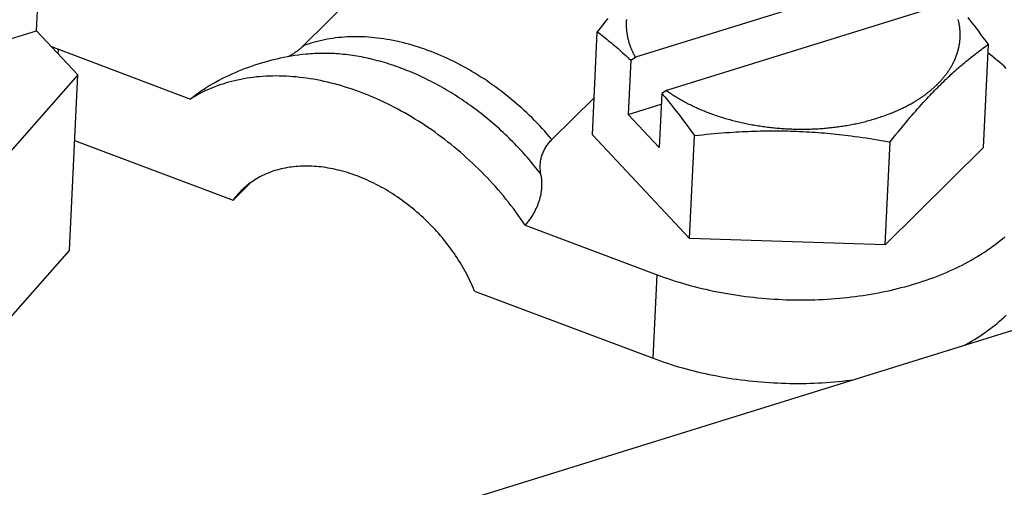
# Model space of a CAD drawing. Extents: x 0 to 594, y 0 to 420.
# Tile 118 of 157: x 514.4 to 520.08, y 113.06 to 115.76. Entities that reach past the tile are written whole.
import ezdxf

# ---------------------------------------------------------------- set-up
doc = ezdxf.new("R2010")
doc.units = 0
doc.header["$LTSCALE"] = 32.67
doc.layers.get('0').update_dxf_attribs({"linetype": 'CONTINUOUS'})

msp = doc.modelspace()

# ---------------------------------------------------------------- linework, layer by layer
at = {"color": 7, "linetype": 'CONTINUOUS'}
for p, q in [((514.4943, 115.694), (514.8379, 122.9246)), ((516.7348, 116.302), (516.0338, 115.6058)), ((519.5934, 116.0504), (517.9507, 115.5403)), ((519.7723, 115.8592), (518.1296, 115.3491)), ((517.7923, 115.7648), (517.7788, 115.7482)), ((519.8817, 115.7561), (519.8707, 115.77)), ((519.8926, 115.742), (519.8817, 115.7561)), ((498.8909, 110.8487), (514.4943, 115.694)), ((514.7327, 115.4394), (514.4943, 115.694)), ((516.2457, 112.7591), (525.7811, 115.7202)), ((517.747, 115.7086), (517.7307, 115.6881)), ((517.763, 115.7286), (517.747, 115.7086)), ((517.7788, 115.7482), (517.763, 115.7286)), ((519.9057, 115.725), (519.8926, 115.742)), ((519.9189, 115.7078), (519.9057, 115.725)), ((519.932, 115.6903), (519.9189, 115.7078)), ((517.7025, 115.0936), (517.7307, 115.6881)), ((517.7307, 115.6881), (517.74, 115.681)), ((517.74, 115.681), (517.7492, 115.6739)), ((517.7492, 115.6739), (517.7583, 115.6668)), ((517.7583, 115.6668), (517.7674, 115.6596)), ((517.7674, 115.6596), (517.7765, 115.6523)), ((517.7765, 115.6523), (517.7855, 115.645)), ((517.7855, 115.645), (517.7945, 115.6377)), ((517.7945, 115.6377), (517.8035, 115.6303)), ((519.9453, 115.6727), (519.932, 115.6903)), ((519.9586, 115.6547), (519.9453, 115.6727)), ((519.9742, 115.6334), (519.9586, 115.6547)), ((514.6196, 115.5602), (514.6208, 115.5864)), ((514.6208, 115.5864), (515.3828, 115.2994)), ((517.8035, 115.6303), (517.8125, 115.6229)), ((517.8125, 115.6229), (517.8214, 115.6154)), ((517.8214, 115.6154), (517.8303, 115.6078)), ((517.8415, 115.5982), (517.8504, 115.5905)), ((517.8504, 115.5905), (517.8593, 115.5826)), ((517.8593, 115.5826), (517.8682, 115.5747)), ((519.9386, 115.579), (519.9474, 115.5856)), ((519.9474, 115.5856), (519.9563, 115.5921)), ((519.9563, 115.5921), (519.9652, 115.5987)), ((519.9594, 115.0204), (519.9877, 115.6149)), ((519.9652, 115.5987), (519.9741, 115.6052)), ((519.9741, 115.6052), (519.9831, 115.6116)), ((519.9877, 115.6149), (519.9742, 115.6334)), ((519.9831, 115.6116), (519.9877, 115.6149)), ((517.8682, 115.5747), (517.8771, 115.5667)), ((517.8771, 115.5667), (517.886, 115.5587)), ((517.886, 115.5587), (517.8949, 115.5505)), ((517.8949, 115.5505), (517.9038, 115.5422)), ((517.9038, 115.5422), (517.9127, 115.5339)), ((517.9238, 115.5233), (517.909, 115.2107)), ((517.9238, 115.5233), (517.9507, 115.5403)), ((519.8603, 115.5174), (519.869, 115.5245)), ((519.869, 115.5245), (519.8776, 115.5315)), ((519.8776, 115.5315), (519.8863, 115.5384)), ((519.8863, 115.5384), (519.8949, 115.5453)), ((519.8949, 115.5453), (519.9036, 115.5522)), ((519.9036, 115.5522), (519.9123, 115.5589)), ((519.9123, 115.5589), (519.921, 115.5657)), ((519.921, 115.5657), (519.9298, 115.5723)), ((519.9298, 115.5723), (519.9386, 115.579)), ((519.7998, 115.4656), (519.8085, 115.4732)), ((519.8085, 115.4732), (519.8171, 115.4808)), ((519.8171, 115.4808), (519.8258, 115.4883)), ((519.8258, 115.4883), (519.8344, 115.4956)), ((519.8344, 115.4956), (519.843, 115.503)), ((519.843, 115.503), (519.8517, 115.5102)), ((519.8517, 115.5102), (519.8603, 115.5174)), ((514.7327, 115.4394), (513.2104, 113.7187)), ((514.6845, 114.4271), (514.7327, 115.4394)), ((519.739, 115.4095), (519.7477, 115.4178)), ((519.7477, 115.4178), (519.7564, 115.4259)), ((519.7564, 115.4259), (519.7651, 115.4341)), ((519.7651, 115.4341), (519.7738, 115.4421)), ((519.7738, 115.4421), (519.7825, 115.45)), ((519.7825, 115.45), (519.7911, 115.4578)), ((519.7911, 115.4578), (519.7998, 115.4656)), ((519.6778, 115.3488), (519.6865, 115.3578)), ((519.6865, 115.3578), (519.6953, 115.3666)), ((519.6953, 115.3666), (519.704, 115.3754)), ((519.704, 115.3754), (519.7128, 115.384)), ((519.7128, 115.384), (519.7215, 115.3926)), ((519.7215, 115.3926), (519.7302, 115.4011)), ((519.7302, 115.4011), (519.739, 115.4095)), ((517.7126, 115.3071), (517.4691, 115.0653)), ((518.1028, 115.3321), (518.0879, 115.0195)), ((518.1296, 115.3491), (518.1028, 115.3321)), ((518.1028, 115.3321), (518.1116, 115.3216)), ((518.1116, 115.3216), (518.1204, 115.3111)), ((518.1204, 115.3111), (518.1314, 115.2978)), ((518.1296, 115.3491), (518.1355, 115.3448)), ((518.1314, 115.2978), (518.1423, 115.2844)), ((518.1355, 115.3448), (518.1415, 115.3406)), ((518.1415, 115.3406), (518.1475, 115.3364)), ((518.1475, 115.3364), (518.1536, 115.3323)), ((518.1536, 115.3323), (518.1598, 115.3281)), ((518.1598, 115.3281), (518.166, 115.324)), ((518.166, 115.324), (518.1723, 115.32)), ((518.1723, 115.32), (518.1787, 115.316)), ((518.1787, 115.316), (518.1851, 115.312)), ((518.1851, 115.312), (518.1915, 115.308)), ((518.1915, 115.308), (518.1981, 115.3041)), ((518.1981, 115.3041), (518.2046, 115.3002)), ((518.2046, 115.3002), (518.2113, 115.2964)), ((518.2113, 115.2964), (518.218, 115.2925)), ((519.6231, 115.2911), (519.634, 115.3029)), ((519.634, 115.3029), (519.6428, 115.3123)), ((519.6428, 115.3123), (519.6515, 115.3215)), ((519.6515, 115.3215), (519.6603, 115.3307)), ((519.6603, 115.3307), (519.669, 115.3398)), ((519.669, 115.3398), (519.6778, 115.3488)), ((517.909, 115.2107), (518.0998, 115.27)), ((518.1423, 115.2844), (518.1533, 115.2709)), ((518.1533, 115.2709), (518.1642, 115.2572)), ((518.1642, 115.2572), (518.1752, 115.2434)), ((518.1752, 115.2434), (518.1861, 115.2295)), ((518.218, 115.2925), (518.2247, 115.2888)), ((518.2247, 115.2888), (518.2316, 115.285)), ((518.2316, 115.285), (518.2384, 115.2813)), ((518.2384, 115.2813), (518.2453, 115.2776)), ((518.2453, 115.2776), (518.2523, 115.274)), ((518.2523, 115.274), (518.2593, 115.2704)), ((518.2593, 115.2704), (518.2664, 115.2669)), ((518.2664, 115.2669), (518.2736, 115.2633)), ((518.2736, 115.2633), (518.2808, 115.2599)), ((518.2808, 115.2599), (518.288, 115.2564)), ((518.288, 115.2564), (518.2953, 115.253)), ((518.2953, 115.253), (518.3026, 115.2496)), ((518.3026, 115.2496), (518.31, 115.2463)), ((518.31, 115.2463), (518.3174, 115.243)), ((518.3174, 115.243), (518.3249, 115.2398)), ((518.3249, 115.2398), (518.3324, 115.2366)), ((519.4745, 115.2384), (519.4815, 115.2416)), ((519.4815, 115.2416), (519.4884, 115.2449)), ((519.4884, 115.2449), (519.4952, 115.2482)), ((519.4952, 115.2482), (519.502, 115.2515)), ((519.502, 115.2515), (519.5087, 115.2549)), ((519.5087, 115.2549), (519.5154, 115.2583)), ((519.5154, 115.2583), (519.522, 115.2618)), ((519.522, 115.2618), (519.5285, 115.2653)), ((519.5285, 115.2653), (519.535, 115.2688)), ((519.535, 115.2688), (519.5415, 115.2724)), ((519.5415, 115.2724), (519.5478, 115.276)), ((519.5478, 115.276), (519.5542, 115.2797)), ((519.5542, 115.2797), (519.5604, 115.2834)), ((519.5604, 115.2834), (519.5666, 115.2871)), ((519.5683, 115.2302), (519.5793, 115.2426)), ((519.5793, 115.2426), (519.5902, 115.2549)), ((519.5902, 115.2549), (519.6012, 115.2671)), ((519.6012, 115.2671), (519.6121, 115.2792)), ((519.6121, 115.2792), (519.6231, 115.2911)), ((517.909, 115.2107), (518.0879, 115.0195)), ((518.1861, 115.2295), (518.197, 115.2155)), ((518.197, 115.2155), (518.2102, 115.1985)), ((518.2102, 115.1985), (518.2233, 115.1813)), ((518.3324, 115.2366), (518.34, 115.2334)), ((518.34, 115.2334), (518.3476, 115.2303)), ((518.3476, 115.2303), (518.3553, 115.2272)), ((518.3553, 115.2272), (518.363, 115.2242)), ((518.363, 115.2242), (518.3708, 115.2212)), ((518.3708, 115.2212), (518.3786, 115.2182)), ((518.3786, 115.2182), (518.3864, 115.2153)), ((518.3864, 115.2153), (518.3943, 115.2124)), ((518.3943, 115.2124), (518.4022, 115.2096)), ((518.4022, 115.2096), (518.4102, 115.2068)), ((518.4102, 115.2068), (518.4182, 115.2041)), ((518.4182, 115.2041), (518.4262, 115.2014)), ((518.4262, 115.2014), (518.4343, 115.1987)), ((518.4343, 115.1987), (518.4424, 115.1961)), ((518.4547, 115.1923), (518.4629, 115.1898)), ((518.4629, 115.1898), (518.4711, 115.1873)), ((518.4711, 115.1873), (518.4794, 115.1849)), ((518.4794, 115.1849), (518.4877, 115.1826)), ((518.4877, 115.1826), (518.4961, 115.1803)), ((519.3251, 115.1827), (519.333, 115.1851)), ((519.333, 115.1851), (519.3409, 115.1875)), ((519.3409, 115.1875), (519.3487, 115.1899)), ((519.3487, 115.1899), (519.3565, 115.1924)), ((519.3565, 115.1924), (519.3642, 115.195)), ((519.3642, 115.195), (519.3719, 115.1976)), ((519.3719, 115.1976), (519.3796, 115.2002)), ((519.3796, 115.2002), (519.3872, 115.2029)), ((519.3872, 115.2029), (519.3947, 115.2056)), ((519.3947, 115.2056), (519.4022, 115.2084)), ((519.4022, 115.2084), (519.4097, 115.2112)), ((519.4097, 115.2112), (519.4171, 115.214)), ((519.4171, 115.214), (519.4244, 115.2169)), ((519.4244, 115.2169), (519.4318, 115.2199)), ((519.4318, 115.2199), (519.439, 115.2228)), ((519.439, 115.2228), (519.4462, 115.2259)), ((519.4462, 115.2259), (519.4534, 115.2289)), ((519.4534, 115.2289), (519.4605, 115.232)), ((519.4605, 115.232), (519.4675, 115.2352)), ((519.4675, 115.2352), (519.4745, 115.2384)), ((519.5222, 115.1765), (519.5354, 115.1921)), ((519.5354, 115.1921), (519.5464, 115.2049)), ((519.5464, 115.2049), (519.5574, 115.2176)), ((519.5574, 115.2176), (519.5683, 115.2302)), ((518.2233, 115.1813), (518.2365, 115.1638)), ((518.2365, 115.1638), (518.2497, 115.1461)), ((518.2497, 115.1461), (518.263, 115.1282)), ((518.263, 115.1282), (518.2786, 115.1069)), ((518.4961, 115.1803), (518.5045, 115.178)), ((518.5045, 115.178), (518.5129, 115.1758)), ((518.5129, 115.1758), (518.5213, 115.1736)), ((518.5213, 115.1736), (518.5298, 115.1714)), ((518.5298, 115.1714), (518.5383, 115.1693)), ((518.5383, 115.1693), (518.5468, 115.1673)), ((518.5468, 115.1673), (518.5554, 115.1653)), ((518.5554, 115.1653), (518.5639, 115.1634)), ((518.5639, 115.1634), (518.5726, 115.1615)), ((518.5726, 115.1615), (518.5812, 115.1596)), ((518.5812, 115.1596), (518.5898, 115.1578)), ((518.5898, 115.1578), (518.5985, 115.156)), ((518.5985, 115.156), (518.6072, 115.1543)), ((518.6072, 115.1543), (518.616, 115.1527)), ((518.616, 115.1527), (518.6247, 115.1511)), ((518.6247, 115.1511), (518.6335, 115.1495)), ((518.6335, 115.1495), (518.6423, 115.148)), ((518.6423, 115.148), (518.6511, 115.1465)), ((518.6511, 115.1465), (518.6599, 115.1451)), ((518.6599, 115.1451), (518.6688, 115.1437)), ((518.6688, 115.1437), (518.6776, 115.1424)), ((518.6776, 115.1424), (518.6865, 115.1411)), ((518.6865, 115.1411), (518.6954, 115.1399)), ((518.6954, 115.1399), (518.7043, 115.1387)), ((518.7043, 115.1387), (518.7132, 115.1376)), ((518.7132, 115.1376), (518.7222, 115.1365)), ((518.7222, 115.1365), (518.7311, 115.1355)), ((518.7311, 115.1355), (518.7401, 115.1345)), ((518.7401, 115.1345), (518.749, 115.1336)), ((518.749, 115.1336), (518.758, 115.1327)), ((518.758, 115.1327), (518.767, 115.1319)), ((518.767, 115.1319), (518.776, 115.1311)), ((518.776, 115.1311), (518.785, 115.1304)), ((518.785, 115.1304), (518.794, 115.1297)), ((518.794, 115.1297), (518.803, 115.1291)), ((518.803, 115.1291), (518.8121, 115.1285)), ((518.8121, 115.1285), (518.8211, 115.128)), ((518.8211, 115.128), (518.8301, 115.1275)), ((518.8301, 115.1275), (518.8391, 115.127)), ((518.8527, 115.1265), (518.8617, 115.1262)), ((518.8617, 115.1262), (518.8708, 115.1259)), ((518.8708, 115.1259), (518.8798, 115.1257)), ((518.8798, 115.1257), (518.8888, 115.1256)), ((518.8888, 115.1256), (518.8979, 115.1255)), ((518.8979, 115.1255), (518.9069, 115.1254)), ((518.9069, 115.1254), (518.9159, 115.1255)), ((518.9159, 115.1255), (518.9249, 115.1255)), ((518.9249, 115.1255), (518.934, 115.1256)), ((518.934, 115.1256), (518.943, 115.1258)), ((518.943, 115.1258), (518.952, 115.126)), ((518.952, 115.126), (518.961, 115.1262)), ((518.961, 115.1262), (518.9699, 115.1265)), ((518.9699, 115.1265), (518.9789, 115.1269)), ((518.9789, 115.1269), (518.9879, 115.1273)), ((518.9879, 115.1273), (518.9968, 115.1277)), ((518.9968, 115.1277), (519.0058, 115.1282)), ((519.0058, 115.1282), (519.0147, 115.1288)), ((519.0147, 115.1288), (519.0236, 115.1294)), ((519.0236, 115.1294), (519.0325, 115.1301)), ((519.0325, 115.1301), (519.0414, 115.1308)), ((519.0414, 115.1308), (519.0503, 115.1315)), ((519.0503, 115.1315), (519.0591, 115.1323)), ((519.0591, 115.1323), (519.068, 115.1332)), ((519.068, 115.1332), (519.0768, 115.1341)), ((519.0768, 115.1341), (519.0856, 115.135)), ((519.0856, 115.135), (519.0944, 115.136)), ((519.0944, 115.136), (519.1031, 115.1371)), ((519.1031, 115.1371), (519.1119, 115.1382)), ((519.1119, 115.1382), (519.1206, 115.1394)), ((519.1206, 115.1394), (519.1293, 115.1406)), ((519.1293, 115.1406), (519.1379, 115.1418)), ((519.1379, 115.1418), (519.1466, 115.1431)), ((519.1466, 115.1431), (519.1552, 115.1445)), ((519.1552, 115.1445), (519.1638, 115.1459)), ((519.1638, 115.1459), (519.1724, 115.1473)), ((519.1724, 115.1473), (519.1809, 115.1488)), ((519.1809, 115.1488), (519.1894, 115.1504)), ((519.1894, 115.1504), (519.1979, 115.1519)), ((519.1979, 115.1519), (519.2064, 115.1536)), ((519.2064, 115.1536), (519.2148, 115.1553)), ((519.2148, 115.1553), (519.2232, 115.157)), ((519.2232, 115.157), (519.2315, 115.1588)), ((519.2315, 115.1588), (519.2399, 115.1606)), ((519.2399, 115.1606), (519.2481, 115.1625)), ((519.2481, 115.1625), (519.2564, 115.1644)), ((519.2564, 115.1644), (519.2646, 115.1664)), ((519.2646, 115.1664), (519.2728, 115.1684)), ((519.2728, 115.1684), (519.281, 115.1705)), ((519.281, 115.1705), (519.2891, 115.1726)), ((519.2891, 115.1726), (519.2972, 115.1748)), ((519.2972, 115.1748), (519.3052, 115.177)), ((519.3052, 115.177), (519.3132, 115.1792)), ((519.4687, 115.1118), (519.4822, 115.1283)), ((519.4822, 115.1283), (519.4956, 115.1446)), ((519.4956, 115.1446), (519.5089, 115.1606)), ((519.5089, 115.1606), (519.5222, 115.1765)), ((518.2638, 114.4938), (517.7025, 115.0936)), ((518.2638, 114.4938), (518.2921, 115.0884)), ((518.2786, 115.1069), (518.2921, 115.0884)), ((518.2921, 115.0884), (518.315, 115.0909)), ((518.315, 115.0909), (518.3378, 115.0933)), ((518.3378, 115.0933), (518.3604, 115.0956)), ((518.3604, 115.0956), (518.3828, 115.0978)), ((518.3828, 115.0978), (518.405, 115.0998)), ((518.405, 115.0998), (518.4272, 115.1018)), ((518.4272, 115.1018), (518.4493, 115.1036)), ((518.4493, 115.1036), (518.4712, 115.1053)), ((518.4712, 115.1053), (518.4931, 115.1069)), ((518.4931, 115.1069), (518.515, 115.1083)), ((518.515, 115.1083), (518.5324, 115.1094)), ((518.5324, 115.1094), (518.5498, 115.1104)), ((518.5498, 115.1104), (518.5672, 115.1113)), ((518.5672, 115.1113), (518.5846, 115.1122)), ((518.5846, 115.1122), (518.602, 115.1129)), ((518.602, 115.1129), (518.6193, 115.1136)), ((518.6193, 115.1136), (518.6367, 115.1142)), ((518.6367, 115.1142), (518.6541, 115.1147)), ((518.6541, 115.1147), (518.6714, 115.1152)), ((518.6714, 115.1152), (518.6888, 115.1155)), ((518.6888, 115.1155), (518.7062, 115.1158)), ((518.7062, 115.1158), (518.7236, 115.1159)), ((518.7236, 115.1159), (518.741, 115.116)), ((518.741, 115.116), (518.7584, 115.116)), ((518.7584, 115.116), (518.7758, 115.1159)), ((518.7758, 115.1159), (518.7932, 115.1158)), ((518.7932, 115.1158), (518.8106, 115.1155)), ((518.8106, 115.1155), (518.828, 115.1151)), ((518.828, 115.1151), (518.8454, 115.1147)), ((518.8454, 115.1147), (518.8628, 115.1141)), ((518.8628, 115.1141), (518.8802, 115.1135)), ((518.9019, 115.1126), (518.9193, 115.1117)), ((518.9193, 115.1117), (518.9367, 115.1108)), ((518.9367, 115.1108), (518.954, 115.1098)), ((518.954, 115.1098), (518.9714, 115.1087)), ((518.9714, 115.1087), (518.9887, 115.1075)), ((518.9887, 115.1075), (519.006, 115.1062)), ((519.006, 115.1062), (519.0233, 115.1049)), ((519.0233, 115.1049), (519.0406, 115.1034)), ((519.0406, 115.1034), (519.0579, 115.1019)), ((519.0579, 115.1019), (519.0752, 115.1003)), ((519.0752, 115.1003), (519.0924, 115.0986)), ((519.0924, 115.0986), (519.1097, 115.0968)), ((519.1097, 115.0968), (519.1269, 115.0949)), ((519.1269, 115.0949), (519.1442, 115.093)), ((519.1442, 115.093), (519.1614, 115.0909)), ((519.1614, 115.0909), (519.1787, 115.0888)), ((519.1787, 115.0888), (519.196, 115.0866)), ((519.196, 115.0866), (519.2176, 115.0838)), ((519.2176, 115.0838), (519.2393, 115.0808)), ((519.2393, 115.0808), (519.261, 115.0777)), ((519.261, 115.0777), (519.2828, 115.0745)), ((519.2828, 115.0745), (519.3047, 115.0712)), ((519.3047, 115.0712), (519.3266, 115.0677)), ((519.4206, 115.0517), (519.4368, 115.0722)), ((519.4368, 115.0722), (519.4528, 115.0922)), ((519.4528, 115.0922), (519.4687, 115.1118)), ((514.7146, 115.0604), (515.6293, 114.7159)), ((519.3266, 115.0677), (519.3488, 115.0641)), ((519.3488, 115.0641), (519.371, 115.0604)), ((519.371, 115.0604), (519.3934, 115.0565)), ((519.3923, 114.4572), (519.4206, 115.0517)), ((519.9594, 115.0204), (519.3923, 114.4572)), ((515.6293, 114.7159), (515.7315, 114.8174)), ((517.3146, 114.5718), (518.0765, 114.2849)), ((519.3923, 114.4572), (518.2638, 114.4938)), ((514.6845, 114.4271), (513.1623, 112.7065)), ((518.0536, 113.8028), (518.0765, 114.2849)), ((517.0223, 114.1912), (518.0536, 113.8028))]:
    msp.add_line(p, q, dxfattribs=at)
for points in [[(517.899, 115.7588), (517.8988, 115.7561), (517.8986, 115.7535), (517.8984, 115.7508), (517.8983, 115.7481), (517.8981, 115.7454), (517.898, 115.7427), (517.8979, 115.74), (517.8978, 115.7373), (517.8978, 115.7347), (517.8978, 115.732), (517.8977, 115.7293), (517.8978, 115.7266), (517.8978, 115.7239), (517.8978, 115.7212), (517.8979, 115.7185), (517.898, 115.7158), (517.8981, 115.7131), (517.8983, 115.7105), (517.8984, 115.7078), (517.8986, 115.7051), (517.8988, 115.7024), (517.899, 115.6997), (517.8993, 115.697), (517.8995, 115.6943), (517.8998, 115.6916), (517.9001, 115.6889), (517.9005, 115.6862), (517.9008, 115.6835), (517.9012, 115.6808), (517.9016, 115.6781), (517.902, 115.6755), (517.9024, 115.6728), (517.9029, 115.6701), (517.9033, 115.6674), (517.9038, 115.6647), (517.9044, 115.662), (517.9049, 115.6593), (517.9055, 115.6566), (517.906, 115.654), (517.9066, 115.6513), (517.9073, 115.6486), (517.9079, 115.6459), (517.9086, 115.6432), (517.9093, 115.6406), (517.91, 115.6379), (517.9107, 115.6352), (517.9114, 115.6325), (517.9122, 115.6299), (517.913, 115.6272), (517.9138, 115.6245)], [(519.5666, 115.2871), (519.5697, 115.289), (519.5727, 115.2909), (519.5758, 115.2928), (519.5788, 115.2947), (519.5818, 115.2966), (519.5848, 115.2985), (519.5878, 115.3004), (519.5907, 115.3024), (519.5937, 115.3043), (519.5966, 115.3063), (519.5995, 115.3082), (519.6024, 115.3102), (519.6053, 115.3122), (519.6082, 115.3142), (519.611, 115.3162), (519.6139, 115.3182), (519.6167, 115.3202), (519.6195, 115.3222), (519.6222, 115.3243), (519.625, 115.3263), (519.6278, 115.3284), (519.6305, 115.3304), (519.6332, 115.3325), (519.6359, 115.3346), (519.6386, 115.3366), (519.6413, 115.3387), (519.6439, 115.3408), (519.6465, 115.3429), (519.6491, 115.345), (519.6517, 115.3472), (519.6543, 115.3493), (519.6569, 115.3514), (519.6594, 115.3536), (519.6619, 115.3557), (519.6644, 115.3579), (519.6669, 115.3601), (519.6694, 115.3622), (519.6719, 115.3644), (519.6743, 115.3666), (519.6767, 115.3688), (519.6791, 115.371), (519.6815, 115.3732), (519.6839, 115.3754), (519.6862, 115.3777), (519.6885, 115.3799), (519.6909, 115.3821), (519.6931, 115.3844), (519.6954, 115.3866), (519.6977, 115.3889), (519.6999, 115.3912), (519.7021, 115.3934), (519.7043, 115.3957), (519.7065, 115.398), (519.7087, 115.4003), (519.7108, 115.4026), (519.7129, 115.4049), (519.7151, 115.4072), (519.7171, 115.4095), (519.7192, 115.4119), (519.7213, 115.4142), (519.7233, 115.4165), (519.7253, 115.4189), (519.7273, 115.4212), (519.7293, 115.4236), (519.7312, 115.426), (519.7332, 115.4283), (519.7351, 115.4307), (519.737, 115.4331), (519.7389, 115.4355), (519.7407, 115.4379), (519.7426, 115.4403), (519.7444, 115.4427), (519.7462, 115.4451), (519.748, 115.4475), (519.7497, 115.4499), (519.7515, 115.4523), (519.7532, 115.4548), (519.7549, 115.4572), (519.7566, 115.4597), (519.7583, 115.4621), (519.7599, 115.4646), (519.7615, 115.467), (519.7631, 115.4695), (519.7647, 115.472), (519.7663, 115.4744), (519.7678, 115.4769), (519.7694, 115.4794), (519.7709, 115.4819), (519.7723, 115.4844), (519.7738, 115.4869), (519.7753, 115.4894), (519.7767, 115.4919), (519.7781, 115.4944), (519.7795, 115.4969), (519.7808, 115.4994), (519.7822, 115.502), (519.7835, 115.5045), (519.7848, 115.507), (519.7861, 115.5096), (519.7874, 115.5121), (519.7886, 115.5146), (519.7898, 115.5172), (519.791, 115.5198), (519.7922, 115.5223), (519.7934, 115.5249), (519.7945, 115.5274), (519.7956, 115.53), (519.7967, 115.5326), (519.7978, 115.5352), (519.7989, 115.5377), (519.7999, 115.5403), (519.8009, 115.5429), (519.8019, 115.5455), (519.8029, 115.5481), (519.8039, 115.5507), (519.8048, 115.5533), (519.8057, 115.5559), (519.8066, 115.5585), (519.8075, 115.5611), (519.8083, 115.5637), (519.8092, 115.5664), (519.81, 115.569), (519.8108, 115.5716), (519.8115, 115.5742), (519.8123, 115.5769), (519.813, 115.5795), (519.8137, 115.5821), (519.8144, 115.5848), (519.8151, 115.5874), (519.8157, 115.59), (519.8163, 115.5927), (519.8169, 115.5953), (519.8175, 115.598), (519.8181, 115.6006), (519.8186, 115.6033), (519.8191, 115.6059), (519.8196, 115.6086), (519.8201, 115.6113), (519.8206, 115.6139), (519.821, 115.6166), (519.8214, 115.6192), (519.8218, 115.6219), (519.8222, 115.6246), (519.8225, 115.6272), (519.8229, 115.6299), (519.8232, 115.6326), (519.8234, 115.6353), (519.8237, 115.6379), (519.824, 115.6406), (519.8242, 115.6433), (519.8244, 115.646), (519.8246, 115.6487), (519.8247, 115.6513), (519.8249, 115.654), (519.825, 115.6567), (519.8251, 115.6594), (519.8251, 115.6621), (519.8252, 115.6648), (519.8252, 115.6675), (519.8252, 115.6701), (519.8252, 115.6728), (519.8252, 115.6755), (519.8251, 115.6782), (519.8251, 115.6809), (519.825, 115.6836), (519.8248, 115.6863), (519.8247, 115.689), (519.8246, 115.6917), (519.8244, 115.6944), (519.8242, 115.6971), (519.8239, 115.6997), (519.8237, 115.7024), (519.8234, 115.7051), (519.8232, 115.7078), (519.8228, 115.7105), (519.8225, 115.7132), (519.8222, 115.7159), (519.8218, 115.7186), (519.8214, 115.7213), (519.821, 115.724), (519.8206, 115.7267), (519.8201, 115.7294), (519.8196, 115.732), (519.8191, 115.7347), (519.8186, 115.7374), (519.8181, 115.7401), (519.8175, 115.7428), (519.8169, 115.7455), (519.8163, 115.7482), (519.8157, 115.7508), (519.8151, 115.7535), (519.8144, 115.7562), (519.8137, 115.7589)], [(517.4691, 115.0653), (517.4554, 115.0814), (517.4415, 115.0974), (517.4275, 115.1132), (517.4132, 115.1289), (517.3988, 115.1444), (517.3841, 115.1597), (517.3693, 115.1749), (517.3544, 115.1899), (517.3392, 115.2047), (517.3239, 115.2194), (517.3084, 115.2339), (517.2928, 115.2482), (517.277, 115.2623), (517.2611, 115.2762), (517.245, 115.2899), (517.2288, 115.3034), (517.2124, 115.3167), (517.1959, 115.3297), (517.1793, 115.3426), (517.1625, 115.3553), (517.1457, 115.3677), (517.1287, 115.3799), (517.1116, 115.3919), (517.0944, 115.4037), (517.0771, 115.4152), (517.0597, 115.4265), (517.0422, 115.4376), (517.0246, 115.4484), (517.007, 115.459), (516.9892, 115.4693), (516.9714, 115.4794), (516.9536, 115.4892), (516.9356, 115.4988), (516.9176, 115.5081), (516.8996, 115.5172), (516.8814, 115.526), (516.8633, 115.5345), (516.8451, 115.5427), (516.8269, 115.5507), (516.8086, 115.5585), (516.7903, 115.5659), (516.772, 115.5731), (516.7537, 115.58), (516.7354, 115.5866), (516.7171, 115.5929), (516.6987, 115.599), (516.6804, 115.6048), (516.6621, 115.6103), (516.6438, 115.6155), (516.6255, 115.6204), (516.6072, 115.625), (516.589, 115.6293), (516.5708, 115.6334), (516.5526, 115.6371), (516.5345, 115.6406), (516.5164, 115.6437), (516.4984, 115.6466), (516.4804, 115.6492), (516.4625, 115.6514), (516.4447, 115.6534), (516.4269, 115.6551), (516.4092, 115.6565), (516.3916, 115.6575), (516.3741, 115.6583), (516.3566, 115.6588), (516.3393, 115.659), (516.322, 115.6588), (516.3049, 115.6584), (516.2879, 115.6577), (516.271, 115.6567), (516.2542, 115.6554), (516.2375, 115.6537), (516.2209, 115.6518), (516.2045, 115.6496), (516.1882, 115.6471), (516.1721, 115.6443), (516.1561, 115.6412), (516.1403, 115.6378), (516.1246, 115.6341), (516.109, 115.6301), (516.0936, 115.6258), (516.0784, 115.6213), (516.0634, 115.6164), (516.0485, 115.6113), (516.0338, 115.6058)], [(514.5804, 115.6021), (514.6005, 115.5941), (514.6208, 115.5864)], [(516.0338, 115.6058), (516.0289, 115.6011), (516.0239, 115.5964), (516.0187, 115.5918), (516.0133, 115.5873), (516.0077, 115.5828), (516.002, 115.5784), (515.996, 115.574), (515.9899, 115.5697), (515.9836, 115.5654), (515.977, 115.5612), (515.9703, 115.557), (515.9634, 115.5529), (515.9562, 115.5488), (515.9489, 115.5447), (515.9461, 115.5433)], [(517.8303, 115.6078), (517.8393, 115.6001), (517.8415, 115.5982)], [(517.9138, 115.6245), (517.9146, 115.6218), (517.9155, 115.6192), (517.9164, 115.6165), (517.9173, 115.6138), (517.9182, 115.6112), (517.9191, 115.6085), (517.9201, 115.6059), (517.9211, 115.6032), (517.9221, 115.6006), (517.9231, 115.5979), (517.9241, 115.5953), (517.9252, 115.5926), (517.9263, 115.59), (517.9274, 115.5873), (517.9285, 115.5847), (517.9296, 115.5821), (517.9308, 115.5794), (517.932, 115.5768), (517.9332, 115.5742), (517.9344, 115.5715), (517.9356, 115.5689), (517.9369, 115.5663), (517.9382, 115.5637), (517.9395, 115.5611), (517.9408, 115.5585), (517.9422, 115.5558), (517.9435, 115.5532), (517.9449, 115.5506), (517.9463, 115.548), (517.9477, 115.5454), (517.9492, 115.5429), (517.9507, 115.5403)], [(516.0499, 115.5579), (516.0284, 115.5555), (516.0069, 115.5528), (515.9855, 115.5498), (515.9644, 115.5464), (515.9434, 115.5428), (515.9225, 115.5389), (515.9015, 115.5346), (515.8809, 115.53), (515.8603, 115.5251), (515.8397, 115.5199), (515.8192, 115.5144), (515.799, 115.5086), (515.7787, 115.5025), (515.7585, 115.496), (515.7385, 115.4893), (515.7187, 115.4823), (515.6989, 115.4749), (515.6792, 115.4672), (515.6598, 115.4594), (515.6405, 115.4512), (515.6212, 115.4426), (515.602, 115.4338), (515.5832, 115.4247), (515.5644, 115.4154), (515.5458, 115.4057), (515.5272, 115.3957), (515.509, 115.3855), (515.4908, 115.375), (515.4728, 115.3642), (515.4688, 115.3617)], [(517.4052, 114.8661), (517.3958, 114.8782), (517.3864, 114.8903), (517.3768, 114.9023), (517.3672, 114.9142), (517.3574, 114.9261), (517.3476, 114.9379), (517.3376, 114.9497), (517.3275, 114.9613), (517.3174, 114.9729), (517.3071, 114.9844), (517.2968, 114.9959), (517.2863, 115.0072), (517.2758, 115.0185), (517.2651, 115.0297), (517.2544, 115.0408), (517.2436, 115.0518), (517.2327, 115.0628), (517.2217, 115.0736), (517.2107, 115.0844), (517.1995, 115.095), (517.1883, 115.1056), (517.177, 115.1161), (517.1656, 115.1265), (517.1541, 115.1368), (517.1426, 115.147), (517.131, 115.1571), (517.1193, 115.1671), (517.1075, 115.1771), (517.0957, 115.1869), (517.0838, 115.1966), (517.0718, 115.2062), (517.0598, 115.2157), (517.0477, 115.225), (517.0355, 115.2343), (517.0233, 115.2435), (517.011, 115.2526), (516.9987, 115.2615), (516.9863, 115.2703), (516.9738, 115.2791), (516.9613, 115.2877), (516.9488, 115.2962), (516.9362, 115.3046), (516.9235, 115.3128), (516.9108, 115.321), (516.8981, 115.329), (516.8853, 115.3369), (516.8724, 115.3447), (516.8596, 115.3523), (516.8467, 115.3599), (516.8337, 115.3673), (516.8207, 115.3746), (516.8077, 115.3817), (516.7947, 115.3887), (516.7816, 115.3956), (516.7685, 115.4024), (516.7553, 115.4091), (516.7422, 115.4156), (516.729, 115.422), (516.7158, 115.4282), (516.7025, 115.4343), (516.6893, 115.4403), (516.676, 115.4461), (516.6627, 115.4519), (516.6494, 115.4574), (516.6361, 115.4629), (516.6228, 115.4682), (516.6094, 115.4733), (516.5961, 115.4784), (516.5828, 115.4832), (516.5694, 115.488), (516.5561, 115.4926), (516.5427, 115.4971), (516.5294, 115.5014), (516.516, 115.5056), (516.5027, 115.5096), (516.4893, 115.5135), (516.476, 115.5172), (516.4627, 115.5208), (516.4494, 115.5243), (516.4361, 115.5276), (516.4228, 115.5308), (516.4095, 115.5338), (516.3963, 115.5367), (516.383, 115.5394), (516.3698, 115.542), (516.3566, 115.5444), (516.3435, 115.5467), (516.3303, 115.5488), (516.3172, 115.5508), (516.3042, 115.5527), (516.2911, 115.5544), (516.2781, 115.5559), (516.2651, 115.5573), (516.2522, 115.5585), (516.2393, 115.5596), (516.2264, 115.5606), (516.2136, 115.5614), (516.2008, 115.562), (516.188, 115.5625), (516.1753, 115.5629), (516.1627, 115.563), (516.1501, 115.5631), (516.1376, 115.563), (516.1251, 115.5627), (516.1126, 115.5623), (516.1002, 115.5618), (516.0879, 115.5611), (516.0756, 115.5602), (516.0634, 115.5592), (516.0512, 115.558), (516.0499, 115.5579)], [(517.9127, 115.5339), (517.9216, 115.5254), (517.9238, 115.5233)], [(520.0912, 115.476), (520.0783, 115.4882), (520.065, 115.5002), (520.0515, 115.5122), (520.0376, 115.524), (520.0234, 115.5358), (520.009, 115.5473), (519.9942, 115.5588), (519.9853, 115.5655)], [(517.3146, 114.5718), (517.3016, 114.591), (517.2883, 114.6101), (517.2748, 114.629), (517.261, 114.6479), (517.247, 114.6666), (517.2328, 114.6851), (517.2183, 114.7036), (517.2036, 114.7218), (517.1887, 114.74), (517.1736, 114.758), (517.1583, 114.7758), (517.1428, 114.7935), (517.127, 114.811), (517.1111, 114.8284), (517.0949, 114.8455), (517.0786, 114.8625), (517.0621, 114.8794), (517.0454, 114.896), (517.0285, 114.9124), (517.0114, 114.9287), (516.9941, 114.9448), (516.9767, 114.9606), (516.9591, 114.9763), (516.9414, 114.9917), (516.9235, 115.0069), (516.9055, 115.0219), (516.8873, 115.0367), (516.8689, 115.0513), (516.8505, 115.0657), (516.8319, 115.0798), (516.8131, 115.0936), (516.7943, 115.1073), (516.7753, 115.1207), (516.7562, 115.1338), (516.737, 115.1467), (516.7177, 115.1594), (516.6983, 115.1718), (516.6787, 115.184), (516.6592, 115.1958), (516.6395, 115.2075), (516.6197, 115.2188), (516.5999, 115.2299), (516.5799, 115.2407), (516.56, 115.2513), (516.5399, 115.2615), (516.5198, 115.2715), (516.4997, 115.2812), (516.4795, 115.2907), (516.4592, 115.2998), (516.439, 115.3086), (516.4187, 115.3172), (516.3983, 115.3255), (516.378, 115.3334), (516.3576, 115.3411), (516.3372, 115.3485), (516.3168, 115.3556), (516.2964, 115.3623), (516.276, 115.3688), (516.2557, 115.375), (516.2353, 115.3808), (516.2149, 115.3864), (516.1946, 115.3916), (516.1743, 115.3965), (516.1541, 115.4011), (516.1338, 115.4054), (516.1137, 115.4094), (516.0935, 115.4131), (516.0735, 115.4164), (516.0534, 115.4195), (516.0335, 115.4222), (516.0136, 115.4246), (515.9938, 115.4267), (515.974, 115.4284), (515.9544, 115.4298), (515.9348, 115.431), (515.9154, 115.4318), (515.896, 115.4322), (515.8767, 115.4324), (515.8575, 115.4322), (515.8385, 115.4317), (515.8196, 115.4309), (515.8007, 115.4298), (515.7821, 115.4283), (515.7635, 115.4266), (515.7451, 115.4245), (515.7268, 115.4221), (515.7087, 115.4193), (515.6907, 115.4163), (515.6728, 115.4129), (515.6552, 115.4092), (515.6376, 115.4052), (515.6203, 115.4009), (515.6031, 115.3963), (515.5861, 115.3914), (515.5693, 115.3861), (515.5526, 115.3805), (515.5362, 115.3747), (515.5199, 115.3685), (515.5038, 115.362), (515.488, 115.3552), (515.4723, 115.3482), (515.4569, 115.3408), (515.4416, 115.3331), (515.4266, 115.3251), (515.4118, 115.3168), (515.3972, 115.3082), (515.3828, 115.2994)], [(515.3828, 115.2994), (515.3917, 115.3069), (515.4009, 115.3143), (515.4102, 115.3216), (515.4198, 115.3288), (515.4297, 115.3359), (515.4397, 115.3429), (515.45, 115.3498), (515.4605, 115.3565), (515.4688, 115.3617)], [(518.4424, 115.1961), (518.4465, 115.1948), (518.4547, 115.1923)], [(519.3132, 115.1792), (519.3172, 115.1804), (519.3251, 115.1827)], [(518.8391, 115.127), (518.8437, 115.1269), (518.8527, 115.1265)], [(518.8802, 115.1135), (518.8976, 115.1128), (518.9019, 115.1126)], [(517.4067, 114.8562), (517.404, 114.8741), (517.403, 114.8821), (517.4023, 114.8899), (517.4018, 114.8975), (517.4016, 114.9051), (517.4016, 114.9125), (517.4019, 114.9197), (517.4024, 114.9268), (517.4031, 114.9338), (517.404, 114.9407), (517.4051, 114.9475), (517.4064, 114.9541), (517.4079, 114.9606), (517.4095, 114.967), (517.4114, 114.9732), (517.4135, 114.9794), (517.4157, 114.9854), (517.4181, 114.9914), (517.4207, 114.9972), (517.4234, 115.003), (517.4263, 115.0086), (517.4294, 115.0142), (517.4326, 115.0196), (517.436, 115.025), (517.4396, 115.0303), (517.4433, 115.0355), (517.4472, 115.0407), (517.4512, 115.0457), (517.4555, 115.0507), (517.4598, 115.0556), (517.4644, 115.0605), (517.4691, 115.0653)], [(519.3934, 115.0565), (519.416, 115.0525), (519.4206, 115.0517)], [(517.0223, 114.1912), (517.0166, 114.2052), (517.0106, 114.2191), (517.0044, 114.2329), (516.998, 114.2468), (516.9913, 114.2606), (516.9844, 114.2743), (516.9774, 114.288), (516.9701, 114.3017), (516.9626, 114.3153), (516.9549, 114.3289), (516.9469, 114.3423), (516.9388, 114.3558), (516.9305, 114.3691), (516.922, 114.3824), (516.9132, 114.3956), (516.9043, 114.4087), (516.8952, 114.4217), (516.8859, 114.4346), (516.8765, 114.4474), (516.8668, 114.4602), (516.857, 114.4728), (516.847, 114.4853), (516.8368, 114.4977), (516.8264, 114.51), (516.8159, 114.5222), (516.8052, 114.5342), (516.7944, 114.5461), (516.7834, 114.5579), (516.7722, 114.5695), (516.761, 114.581), (516.7495, 114.5924), (516.7379, 114.6036), (516.7262, 114.6146), (516.7144, 114.6255), (516.7024, 114.6363), (516.6903, 114.6468), (516.6781, 114.6573), (516.6657, 114.6675), (516.6533, 114.6776), (516.6407, 114.6875), (516.628, 114.6972), (516.6152, 114.7067), (516.6024, 114.7161), (516.5894, 114.7253), (516.5764, 114.7343), (516.5632, 114.743), (516.55, 114.7516), (516.5367, 114.76), (516.5233, 114.7682), (516.5099, 114.7762), (516.4964, 114.784), (516.4828, 114.7915), (516.4692, 114.7989), (516.4555, 114.8061), (516.4418, 114.813), (516.4281, 114.8197), (516.4143, 114.8262), (516.4004, 114.8325), (516.3866, 114.8385), (516.3727, 114.8443), (516.3588, 114.8499), (516.3449, 114.8553), (516.3309, 114.8604), (516.317, 114.8653), (516.3031, 114.87), (516.2891, 114.8744), (516.2752, 114.8786), (516.2613, 114.8825), (516.2474, 114.8862), (516.2335, 114.8897), (516.2197, 114.8929), (516.2058, 114.8959), (516.192, 114.8986), (516.1783, 114.9011), (516.1646, 114.9033), (516.1509, 114.9053), (516.1373, 114.9071), (516.1237, 114.9086), (516.1102, 114.9098), (516.0968, 114.9108), (516.0834, 114.9115), (516.0701, 114.912), (516.0569, 114.9123), (516.0438, 114.9123), (516.0307, 114.912), (516.0178, 114.9115), (516.0049, 114.9108), (515.9921, 114.9098), (515.9795, 114.9085), (515.9669, 114.907), (515.9545, 114.9053), (515.9421, 114.9033), (515.9299, 114.901), (515.9178, 114.8985), (515.9059, 114.8958), (515.894, 114.8928), (515.8823, 114.8896), (515.8707, 114.8861), (515.8593, 114.8824), (515.848, 114.8785), (515.8369, 114.8743), (515.8259, 114.8698), (515.8151, 114.8652), (515.8044, 114.8603), (515.7939, 114.8552), (515.7836, 114.8498), (515.7734, 114.8442), (515.7634, 114.8384), (515.7536, 114.8323), (515.7439, 114.826), (515.7345, 114.8196), (515.7252, 114.8128), (515.7161, 114.8059), (515.7072, 114.7987), (515.6985, 114.7914), (515.69, 114.7838), (515.6817, 114.776), (515.6763, 114.7708)], [(517.4067, 114.8562), (517.4079, 114.8464), (517.4088, 114.8367), (517.4094, 114.8269), (517.4097, 114.8172), (517.4098, 114.8075), (517.4096, 114.7978), (517.409, 114.7882), (517.4082, 114.7785), (517.4072, 114.769), (517.4058, 114.7594), (517.4042, 114.75), (517.4022, 114.7405), (517.4, 114.7311), (517.3976, 114.7217), (517.3948, 114.7124), (517.3918, 114.7032), (517.3885, 114.694), (517.3849, 114.6848), (517.3811, 114.6757), (517.377, 114.6667), (517.3726, 114.6577), (517.368, 114.6488), (517.3631, 114.64), (517.3579, 114.6312), (517.3525, 114.6225), (517.3468, 114.6139), (517.3409, 114.6053), (517.3347, 114.5968), (517.3282, 114.5884), (517.3215, 114.5801), (517.3146, 114.5718)], [(515.6763, 114.7708), (515.6736, 114.768), (515.6656, 114.7598), (515.6579, 114.7514), (515.6505, 114.7428), (515.6432, 114.7341), (515.6361, 114.7251), (515.6293, 114.7159)], [(518.0765, 114.2849), (518.0971, 114.2773), (518.1178, 114.2698), (518.1387, 114.2626), (518.1598, 114.2556), (518.1811, 114.2487), (518.2025, 114.2421), (518.2241, 114.2356), (518.2458, 114.2294), (518.2676, 114.2233), (518.2896, 114.2174), (518.3118, 114.2118), (518.3341, 114.2063), (518.3564, 114.2011), (518.379, 114.1961), (518.4016, 114.1912), (518.4243, 114.1866), (518.4471, 114.1822), (518.4701, 114.178), (518.4931, 114.1741), (518.5162, 114.1703), (518.5394, 114.1667), (518.5626, 114.1634), (518.5859, 114.1603), (518.6093, 114.1574), (518.6327, 114.1547), (518.6562, 114.1523), (518.6797, 114.15), (518.7033, 114.148), (518.7269, 114.1462), (518.7505, 114.1446), (518.7741, 114.1432), (518.7978, 114.1421), (518.8215, 114.1412), (518.8451, 114.1405), (518.8688, 114.14), (518.8924, 114.1398), (518.9161, 114.1397), (518.9397, 114.1399), (518.9633, 114.1404), (518.9868, 114.141), (519.0103, 114.1419), (519.0338, 114.143), (519.0572, 114.1443), (519.0806, 114.1458), (519.1039, 114.1475), (519.1271, 114.1495), (519.1503, 114.1517), (519.1733, 114.1541), (519.1963, 114.1567), (519.2192, 114.1596), (519.242, 114.1627), (519.2647, 114.1659), (519.2873, 114.1694), (519.3098, 114.1731), (519.3321, 114.1771), (519.3544, 114.1812), (519.3765, 114.1856), (519.3984, 114.1901), (519.4203, 114.1949), (519.4419, 114.1999), (519.4635, 114.2051), (519.4848, 114.2105), (519.506, 114.2161), (519.5271, 114.2219), (519.5479, 114.2279), (519.5686, 114.2341), (519.5891, 114.2405), (519.6094, 114.2471), (519.6295, 114.2539), (519.6494, 114.2609), (519.6691, 114.2681), (519.6886, 114.2755), (519.7079, 114.283), (519.727, 114.2908), (519.7458, 114.2987), (519.7644, 114.3069), (519.7828, 114.3152), (519.801, 114.3236), (519.8189, 114.3323), (519.8365, 114.3411), (519.8539, 114.3501), (519.8711, 114.3593), (519.888, 114.3687), (519.9046, 114.3782), (519.921, 114.3878), (519.937, 114.3977), (519.9529, 114.4077), (519.9684, 114.4178), (519.9836, 114.4281), (519.9986, 114.4386), (520.0133, 114.4492), (520.0276, 114.4599), (520.0417, 114.4708), (520.0555, 114.4818), (520.069, 114.493), (520.0821, 114.5043)], [(519.8503, 113.8784), (519.8581, 113.8827), (519.8747, 113.8921), (519.8911, 113.9017), (519.9073, 113.9114), (519.9231, 113.9212), (519.9387, 113.9313), (519.954, 113.9415), (519.969, 113.9518), (519.9837, 113.9623), (519.9982, 113.9729), (520.0123, 113.9837), (520.0261, 113.9946), (520.0397, 114.0056), (520.0529, 114.0168), (520.0659, 114.0281), (520.0785, 114.0395), (520.0908, 114.0511)], [(518.0536, 113.8028), (518.0741, 113.7953), (518.0947, 113.7879), (518.1155, 113.7807), (518.1365, 113.7737), (518.1576, 113.7668), (518.1789, 113.7602), (518.2004, 113.7538), (518.222, 113.7476), (518.2437, 113.7415), (518.2656, 113.7357), (518.2877, 113.7301), (518.3098, 113.7246), (518.3321, 113.7194), (518.3545, 113.7144), (518.377, 113.7096), (518.3996, 113.705), (518.4223, 113.7006), (518.4451, 113.6964), (518.468, 113.6924), (518.491, 113.6886), (518.514, 113.6851), (518.5371, 113.6817), (518.5603, 113.6786), (518.5836, 113.6757), (518.6069, 113.673), (518.6302, 113.6705), (518.6536, 113.6683), (518.6771, 113.6662), (518.7006, 113.6644), (518.7241, 113.6628), (518.7476, 113.6614), (518.7711, 113.6602), (518.7946, 113.6593), (518.8182, 113.6586), (518.8417, 113.6581), (518.8653, 113.6578), (518.8888, 113.6577), (518.9123, 113.6579), (518.9358, 113.6582), (518.9592, 113.6588), (518.9826, 113.6596), (519.006, 113.6607), (519.0293, 113.6619), (519.0525, 113.6634), (519.0757, 113.6651), (519.0989, 113.667), (519.1219, 113.6691), (519.1449, 113.6715), (519.1678, 113.674), (519.1906, 113.6768), (519.2086, 113.6792)]]:
    msp.add_lwpolyline(points, dxfattribs=at)

doc.saveas('drawing.dxf')
